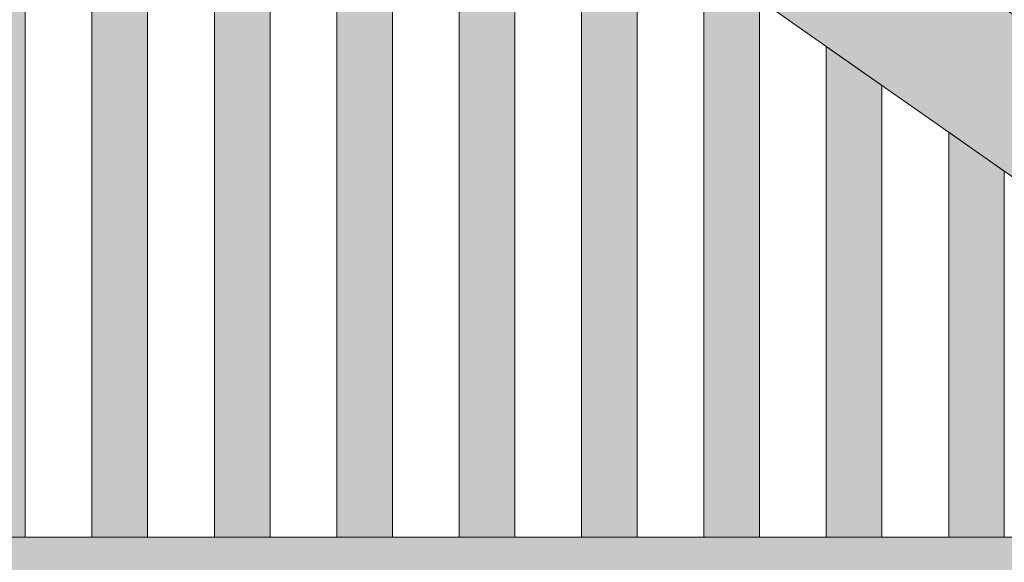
# Model space of a CAD drawing. Header units: millimetres. Extents: x 1567 to 2756, y -116 to 725.
# Tile 210 of 256: x 1720 to 1738, y 611 to 621. Entities that reach past the tile are written whole.
import ezdxf

# ---------------------------------------------------------------- set-up
doc = ezdxf.new("R2010")
doc.units = ezdxf.units.MM
doc.layers.add('Ech.1_50', color=7, linetype='Continuous')

msp = doc.modelspace()

# ---------------------------------------------------------------- hatches: boundary and pattern name
at = {"layer": 'Ech.1_50', "linetype": 'Continuous', "lineweight": 5, "true_color": 0xeaddd7, "transparency": 33554687}
for points in [[(1718.925, 631.078), (1718.923, 631.078), (1718.923, 611.478), (1719.923, 611.478), (1719.923, 630.38), (1718.925, 631.078)], [(1721.123, 611.478), (1722.123, 611.478), (1722.123, 628.839), (1721.123, 629.539), (1721.123, 611.478)], [(1723.323, 611.478), (1724.323, 611.478), (1724.323, 627.299), (1723.323, 627.999), (1723.323, 611.478)], [(1725.523, 611.478), (1726.523, 611.478), (1726.523, 625.758), (1725.523, 626.458), (1725.523, 611.478)], [(1727.723, 611.478), (1728.723, 611.478), (1728.723, 624.218), (1727.723, 624.918), (1727.723, 611.478)], [(1729.923, 611.478), (1730.923, 611.478), (1730.923, 622.677), (1729.923, 623.378), (1729.923, 611.478)], [(1732.123, 611.478), (1733.123, 611.478), (1733.123, 621.137), (1732.123, 621.837), (1732.123, 611.478)], [(1734.323, 611.478), (1735.323, 611.478), (1735.323, 619.596), (1734.323, 620.297), (1734.323, 611.478)], [(1736.523, 611.478), (1737.523, 611.478), (1737.523, 618.056), (1736.523, 618.756), (1736.523, 611.478)]]:
    msp.add_hatch(color=254, dxfattribs=at).paths.add_polyline_path(points)
at = {"layer": 'Ech.1_50', "linetype": 'Continuous', "lineweight": 5, "true_color": 0xf5f2f0, "transparency": 33554687}
msp.add_hatch(color=7, dxfattribs=at).paths.add_polyline_path([(1746.917, 611.478), (1750.723, 611.478), (1750.723, 611.743), (1723.11, 631.078), (1718.925, 631.078), (1746.917, 611.478)])
at = {"layer": 'Ech.1_50', "linetype": 'Continuous', "lineweight": 5, "true_color": 0xf6e8e8, "transparency": 33554687}
msp.add_hatch(color=7, dxfattribs=at).paths.add_polyline_path([(1750.723, 611.478), (1683.723, 611.478), (1683.723, 609.078), (1750.723, 609.078), (1750.723, 611.478)])

# ---------------------------------------------------------------- linework, layer by layer
at = {"layer": 'Ech.1_50', "color": 7, "linetype": 'Continuous', "lineweight": 5}
for points in [[(1718.925, 631.078), (1718.923, 631.078), (1718.923, 611.478), (1719.923, 611.478), (1719.923, 630.38), (1718.925, 631.078)], [(1746.917, 611.478), (1750.723, 611.478), (1750.723, 611.743), (1723.11, 631.078), (1718.925, 631.078), (1746.917, 611.478)], [(1721.123, 611.478), (1722.123, 611.478), (1722.123, 628.839), (1721.123, 629.539), (1721.123, 611.478)], [(1723.323, 611.478), (1724.323, 611.478), (1724.323, 627.299), (1723.323, 627.999), (1723.323, 611.478)], [(1725.523, 611.478), (1726.523, 611.478), (1726.523, 625.758), (1725.523, 626.458), (1725.523, 611.478)], [(1727.723, 611.478), (1728.723, 611.478), (1728.723, 624.218), (1727.723, 624.918), (1727.723, 611.478)], [(1729.923, 611.478), (1730.923, 611.478), (1730.923, 622.677), (1729.923, 623.378), (1729.923, 611.478)], [(1732.123, 611.478), (1733.123, 611.478), (1733.123, 621.137), (1732.123, 621.837), (1732.123, 611.478)], [(1734.323, 611.478), (1735.323, 611.478), (1735.323, 619.596), (1734.323, 620.297), (1734.323, 611.478)], [(1736.523, 611.478), (1737.523, 611.478), (1737.523, 618.056), (1736.523, 618.756), (1736.523, 611.478)], [(1750.723, 611.478), (1683.723, 611.478), (1683.723, 609.078), (1750.723, 609.078), (1750.723, 611.478)]]:
    msp.add_lwpolyline(points, close=True, dxfattribs=at)

doc.saveas('drawing.dxf')
